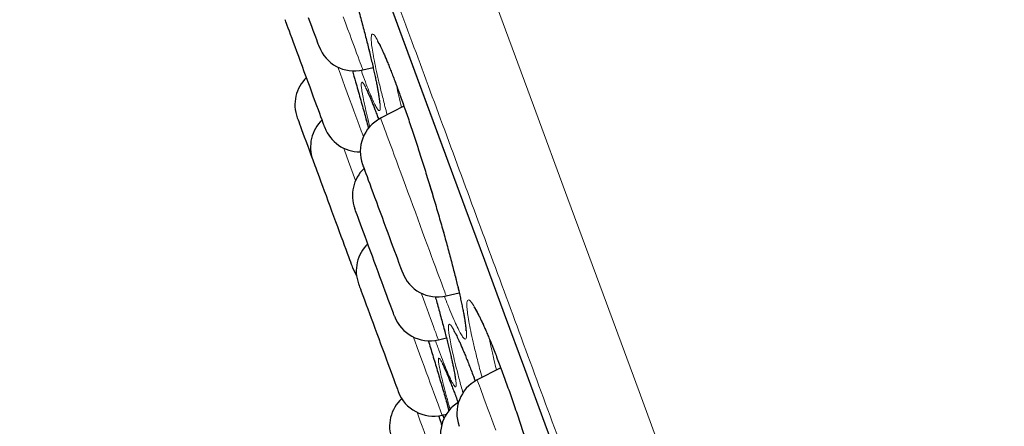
# Model space of a CAD drawing. Header units: millimetres. Extents: x 8 to 976, y 12 to 975.
# Tile 23 of 256: x 57.58 to 70.68, y 833 to 838.42. Entities that reach past the tile are written whole.
import ezdxf

# ---------------------------------------------------------------- set-up
doc = ezdxf.new("R2010")
doc.units = ezdxf.units.MM

msp = doc.modelspace()

# ---------------------------------------------------------------- linework, layer by layer
at = {"color": 7, "linetype": 'Continuous', "lineweight": 30}
for p, q in [((62.145, 837.747), (62.282, 837.779)), ((62.692, 837.264), (62.382, 837.105)), ((63.254, 834.741), (63.428, 834.781)), ((63.15, 834.156), (63.257, 834.182)), ((63.98, 833.783), (63.667, 833.622)), ((63.273, 833.278), (63.291, 833.211)), ((63.2, 833.153), (63.257, 833.167)), ((63.227, 833.109), (63.211, 833.156))]:
    msp.add_line(p, q, dxfattribs=at)
at = {"color": 252, "linetype": 'Continuous', "lineweight": 0}
for p, q in [((63.732, 833.655), (63.707, 833.745)), ((63.274, 833.273), (63.292, 833.212))]:
    msp.add_line(p, q, dxfattribs=at)
at = {"color": 252, "linetype": 'Continuous', "lineweight": 0, "flags": 128}
for points in [[(60.865, 846.901), (61.193, 846.014), (61.537, 845.079), (61.899, 844.1), (62.283, 843.059), (62.683, 841.975), (63.098, 840.85), (63.527, 839.686), (63.97, 838.486), (64.416, 837.275), (64.875, 836.033), (65.343, 834.763), (65.821, 833.467), (66.317, 832.123), (66.82, 830.758), (67.331, 829.374), (67.848, 827.973), (68.369, 826.559), (68.886, 825.16), (69.405, 823.752), (69.926, 822.339), (70.448, 820.924)], [(62.499, 838.648), (62.743, 837.987), (62.991, 837.314), (63.244, 836.629), (63.5, 835.933), (63.761, 835.226), (64.025, 834.51), (64.293, 833.783), (64.565, 833.048), (64.839, 832.304), (65.117, 831.552), (65.397, 830.792), (65.68, 830.025), (65.965, 829.252), (66.253, 828.472), (66.542, 827.687), (66.834, 826.897), (67.127, 826.103), (67.421, 825.305), (67.717, 824.503), (68.013, 823.699), (68.311, 822.893), (68.609, 822.085)], [(61.885, 838.453), (61.914, 838.373), (61.943, 838.296), (61.97, 838.222), (61.996, 838.152), (62.02, 838.087), (62.042, 838.027), (62.062, 837.972), (62.081, 837.922), (62.097, 837.878), (62.111, 837.84), (62.122, 837.809), (62.132, 837.783), (62.139, 837.765), (62.143, 837.753), (62.145, 837.747), (62.145, 837.747)], [(62.153, 836.86), (62.144, 836.884), (62.124, 836.938), (62.102, 836.998), (62.078, 837.062), (62.053, 837.131), (62.026, 837.204), (61.998, 837.28), (61.968, 837.36), (61.938, 837.443), (61.906, 837.528), (61.874, 837.615), (61.842, 837.703), (61.812, 837.784)], [(62.382, 837.105), (62.383, 837.104), (62.385, 837.097), (62.39, 837.083), (62.398, 837.063), (62.408, 837.036), (62.42, 837.003), (62.434, 836.963), (62.451, 836.918), (62.47, 836.867), (62.491, 836.81), (62.513, 836.749), (62.538, 836.682)], [(61.889, 836.707), (61.9, 836.679), (61.927, 836.605), (61.956, 836.527), (61.986, 836.446), (62.016, 836.362), (62.048, 836.277), (62.048, 836.276)], [(62.538, 836.682), (62.564, 836.612), (62.592, 836.537), (62.62, 836.459), (62.65, 836.378), (62.681, 836.294), (62.713, 836.208), (62.745, 836.121), (62.778, 836.032), (62.811, 835.943), (62.844, 835.853), (62.877, 835.764), (62.909, 835.676), (62.941, 835.589), (62.972, 835.504), (63.003, 835.422), (63.032, 835.342), (63.06, 835.266), (63.087, 835.194), (63.112, 835.125), (63.136, 835.062), (63.157, 835.003), (63.177, 834.949), (63.195, 834.901), (63.21, 834.859), (63.224, 834.823), (63.235, 834.794), (63.243, 834.77), (63.249, 834.754), (63.253, 834.744), (63.254, 834.741)], [(63.15, 834.156), (63.15, 834.157), (63.148, 834.162), (63.143, 834.175), (63.136, 834.194), (63.127, 834.219), (63.115, 834.251), (63.101, 834.289), (63.085, 834.333), (63.066, 834.383), (63.046, 834.438), (63.024, 834.499), (63, 834.564), (62.974, 834.634), (62.947, 834.708), (62.921, 834.778)], [(62.817, 834.194), (62.835, 834.142), (62.868, 834.055), (62.899, 833.969), (62.93, 833.885), (62.96, 833.803), (62.989, 833.725), (63.017, 833.65), (63.043, 833.579), (63.068, 833.513), (63.09, 833.451), (63.111, 833.394), (63.13, 833.343), (63.147, 833.297), (63.162, 833.257), (63.174, 833.224), (63.184, 833.197), (63.192, 833.176), (63.197, 833.162), (63.2, 833.155), (63.2, 833.153)], [(63.667, 833.622), (63.668, 833.619), (63.671, 833.61), (63.677, 833.595), (63.685, 833.572), (63.696, 833.543), (63.709, 833.508), (63.724, 833.467), (63.741, 833.42), (63.761, 833.367), (63.782, 833.309), (63.806, 833.246), (63.831, 833.178), (63.857, 833.106), (63.885, 833.031)], [(63.067, 832.649), (63.048, 832.698), (63.018, 832.78), (62.989, 832.859), (62.961, 832.935), (62.935, 833.007), (62.91, 833.074), (62.886, 833.137), (62.867, 833.191)], [(63.885, 833.031), (63.914, 832.952)]]:
    msp.add_lwpolyline(points, dxfattribs=at)
at = {"color": 7, "linetype": 'Continuous', "lineweight": 30, "flags": 128}
for points in [[(62.502, 838.636), (62.746, 837.975), (62.994, 837.302), (63.246, 836.618), (63.503, 835.922), (63.764, 835.216), (64.028, 834.5), (64.295, 833.774), (64.567, 833.039), (64.841, 832.295), (65.118, 831.544), (65.398, 830.785), (65.681, 830.018), (65.966, 829.245), (66.253, 828.466), (66.543, 827.682), (66.834, 826.893), (67.127, 826.099), (67.421, 825.301), (67.716, 824.5), (68.013, 823.697), (68.31, 822.891), (68.608, 822.083)], [(61.419, 838.446), (61.441, 838.386), (61.462, 838.33), (61.481, 838.278), (61.499, 838.231), (61.514, 838.189), (61.528, 838.152), (61.539, 838.121), (61.548, 838.097), (61.555, 838.078), (61.559, 838.066), (61.561, 838.061), (61.561, 838.061)], [(61.639, 836.983), (61.639, 836.984), (61.636, 836.992), (61.631, 837.006), (61.623, 837.026), (61.614, 837.053), (61.602, 837.085), (61.587, 837.124), (61.571, 837.167), (61.553, 837.216), (61.534, 837.269), (61.512, 837.327), (61.49, 837.387), (61.467, 837.451), (61.442, 837.517), (61.417, 837.585), (61.392, 837.654), (61.366, 837.723), (61.341, 837.792), (61.316, 837.86), (61.291, 837.927), (61.267, 837.991), (61.245, 838.053), (61.223, 838.112), (61.203, 838.166), (61.184, 838.217), (61.167, 838.262), (61.153, 838.302), (61.14, 838.337), (61.129, 838.366), (61.121, 838.388), (61.115, 838.404), (61.112, 838.413), (61.111, 838.416)], [(61.272, 837.112), (61.273, 837.109), (61.277, 837.099), (61.283, 837.082), (61.291, 837.059), (61.302, 837.03), (61.315, 836.995), (61.33, 836.954), (61.347, 836.908), (61.366, 836.858), (61.386, 836.803), (61.408, 836.744), (61.431, 836.682), (61.455, 836.617), (61.479, 836.55), (61.479, 836.55)], [(61.488, 836.525), (61.496, 836.504), (61.506, 836.477), (61.519, 836.443), (61.533, 836.404), (61.549, 836.36), (61.568, 836.31), (61.588, 836.256), (61.609, 836.199), (61.631, 836.138), (61.655, 836.074), (61.679, 836.007), (61.705, 835.939), (61.73, 835.871), (61.755, 835.801), (61.781, 835.732), (61.806, 835.664), (61.83, 835.598), (61.854, 835.534), (61.877, 835.472), (61.898, 835.414), (61.918, 835.36), (61.937, 835.31), (61.953, 835.266), (61.968, 835.226), (61.98, 835.192), (61.99, 835.164), (61.998, 835.143), (62.004, 835.127), (62.007, 835.119), (62.008, 835.117)], [(62.142, 836.487), (62.142, 836.487), (62.143, 836.484), (62.147, 836.473), (62.153, 836.457), (62.162, 836.434), (62.173, 836.404), (62.186, 836.369), (62.201, 836.328), (62.218, 836.282), (62.236, 836.231)], [(62.236, 836.231), (62.257, 836.176), (62.278, 836.117), (62.301, 836.055), (62.325, 835.99), (62.35, 835.923), (62.375, 835.855), (62.401, 835.786), (62.426, 835.717), (62.451, 835.648), (62.476, 835.581), (62.501, 835.515), (62.524, 835.451), (62.546, 835.391), (62.567, 835.334), (62.587, 835.281), (62.605, 835.233), (62.621, 835.19), (62.634, 835.152), (62.646, 835.12), (62.656, 835.094), (62.663, 835.075), (62.668, 835.061), (62.67, 835.055), (62.671, 835.054)], [(62.566, 834.47), (62.566, 834.471), (62.564, 834.477), (62.559, 834.49), (62.552, 834.509), (62.543, 834.534), (62.531, 834.566), (62.517, 834.604), (62.501, 834.646), (62.484, 834.694), (62.464, 834.747), (62.443, 834.804), (62.421, 834.864), (62.398, 834.927), (62.373, 834.993), (62.349, 835.06), (62.323, 835.129), (62.298, 835.198), (62.272, 835.267), (62.247, 835.336), (62.222, 835.402), (62.198, 835.467), (62.175, 835.53), (62.154, 835.589), (62.133, 835.644), (62.114, 835.695), (62.097, 835.742), (62.082, 835.783), (62.069, 835.818), (62.058, 835.848), (62.049, 835.871), (62.043, 835.889), (62.039, 835.899), (62.038, 835.903), (62.038, 835.903)], [(62.008, 835.117), (62.032, 835.061), (62.061, 835.013)], [(62.088, 834.9), (62.088, 834.899), (62.09, 834.893), (62.095, 834.88), (62.102, 834.861), (62.112, 834.836), (62.123, 834.804)], [(62.123, 834.804), (62.137, 834.766), (62.153, 834.724), (62.171, 834.676), (62.19, 834.623), (62.211, 834.566), (62.233, 834.506), (62.257, 834.443), (62.281, 834.377), (62.306, 834.31), (62.331, 834.241), (62.357, 834.172), (62.382, 834.103), (62.407, 834.034), (62.432, 833.968), (62.456, 833.903), (62.479, 833.84), (62.501, 833.781), (62.521, 833.726), (62.54, 833.675), (62.557, 833.629), (62.572, 833.587), (62.585, 833.552), (62.596, 833.522), (62.605, 833.499), (62.611, 833.481), (62.615, 833.471), (62.617, 833.467), (62.617, 833.467)]]:
    msp.add_lwpolyline(points, dxfattribs=at)
at = {"color": 7, "linetype": 'Continuous', "lineweight": 30}
for centre, radius, start, end in [((62.031, 838.234), 0.5, 200.2488, 283.2488), ((61.741, 837.285), 0.5, 133.827, 200.2488), ((61.949, 836.723), 0.5, 133.827, 200.2488), ((62.611, 836.66), 0.5, 117.2488, 200.2488), ((62.108, 837.156), 0.5, 200.2488, 270.1249), ((79.863, 843.315), 19.589, 200.203, 200.2791), ((62.507, 836.076), 0.5, 133.827, 200.2488), ((62.557, 835.073), 0.5, 133.827, 200.2488), ((63.14, 835.227), 0.5, 200.2488, 283.2488), ((63.035, 834.643), 0.5, 200.2488, 283.2488), ((63.896, 833.177), 0.5, 117.2488, 200.2488), ((63.086, 833.64), 0.5, 200.2488, 283.2488), ((63.001, 833.004), 0.5, 132.4497, 200.2488), ((63.679, 832.899), 0.5, 121.4076, 200.2488)]:
    msp.add_arc(centre, radius, start, end, dxfattribs=at)
at = {"color": 252, "linetype": 'Continuous', "lineweight": 0}
for points, knots in [([(81.023, 788.723), (81.021, 788.729), (81.017, 788.741), (80.982, 788.836), (80.925, 788.989), (80.846, 789.203), (80.745, 789.476), (80.624, 789.807), (80.481, 790.192), (80.318, 790.635), (80.133, 791.136), (79.927, 791.696), (79.698, 792.315), (79.45, 792.988), (79.182, 793.715), (78.896, 794.489), (78.594, 795.307), (78.277, 796.168), (77.943, 797.074), (77.59, 798.029), (77.22, 799.033), (76.832, 800.085), (76.43, 801.176), (76.013, 802.304), (75.587, 803.461), (75.151, 804.643), (74.706, 805.847), (74.252, 807.079), (73.785, 808.344), (73.308, 809.639), (72.819, 810.963), (72.324, 812.305), (71.823, 813.664), (71.32, 815.027), (70.816, 816.393), (70.313, 817.758), (69.807, 819.128), (69.298, 820.509), (68.785, 821.898), (68.271, 823.293), (67.758, 824.683), (67.248, 826.064), (66.746, 827.427), (66.251, 828.768), (65.765, 830.086), (65.285, 831.386), (64.81, 832.673), (64.341, 833.945), (63.879, 835.198), (63.427, 836.424), (62.986, 837.618), (62.56, 838.772), (62.15, 839.885), (61.755, 840.955), (61.375, 841.986), (61.007, 842.984), (60.652, 843.945), (60.312, 844.866), (59.99, 845.74), (59.686, 846.565), (59.401, 847.336), (59.138, 848.05), (58.895, 848.71), (58.671, 849.316), (58.466, 849.872), (58.28, 850.375), (58.115, 850.824), (57.971, 851.214), (57.849, 851.545), (57.749, 851.814), (57.673, 852.022), (57.618, 852.169), (57.584, 852.261), (57.58, 852.273), (57.578, 852.278)], [0, 0, 0, 0, 0.014, 0.028, 0.042, 0.056, 0.07, 0.08375, 0.0975, 0.11125, 0.125, 0.139, 0.153, 0.167, 0.181, 0.195, 0.20875, 0.2225, 0.23625, 0.25, 0.264, 0.278, 0.292, 0.306, 0.32, 0.33375, 0.3475, 0.36125, 0.375, 0.389, 0.403, 0.417, 0.431, 0.445, 0.45875, 0.4725, 0.48625, 0.5, 0.514, 0.528, 0.542, 0.556, 0.57, 0.58375, 0.5975, 0.61125, 0.625, 0.639, 0.653, 0.667, 0.681, 0.695, 0.70875, 0.7225, 0.73625, 0.75, 0.764, 0.778, 0.792, 0.806, 0.82, 0.83375, 0.8475, 0.86125, 0.875, 0.889, 0.903, 0.917, 0.931, 0.945, 0.95875, 0.9725, 0.98625, 1, 1, 1, 1]), ([(61.385, 840.169), (61.373, 840.215), (61.357, 840.273), (61.327, 840.393), (61.293, 840.528), (61.253, 840.698), (61.219, 840.85), (61.192, 840.982), (61.173, 841.091), (61.16, 841.177), (61.156, 841.238), (61.16, 841.274), (61.17, 841.285), (61.189, 841.269), (61.215, 841.228), (61.248, 841.162), (61.287, 841.071), (61.333, 840.958), (61.383, 840.823), (61.439, 840.668), (61.499, 840.495), (61.562, 840.307), (61.628, 840.105), (61.696, 839.892), (61.764, 839.671), (61.833, 839.445), (61.9, 839.216), (61.966, 838.987), (62.03, 838.761), (62.09, 838.542), (62.145, 838.336), (62.194, 838.146), (62.238, 837.968), (62.278, 837.801), (62.313, 837.647), (62.34, 837.513), (62.36, 837.403), (62.373, 837.315), (62.378, 837.251), (62.375, 837.214), (62.365, 837.202), (62.347, 837.215), (62.321, 837.255), (62.289, 837.319), (62.25, 837.408), (62.204, 837.521), (62.162, 837.633), (62.132, 837.714), (62.122, 837.744)], [0, 0, 0, 0, 0.0153302, 0.0192323, 0.0418513, 0.0645433, 0.0871641, 0.1097698, 0.1324482, 0.1550543, 0.1776162, 0.2002509, 0.2228144, 0.2453943, 0.2680472, 0.2906274, 0.3131111, 0.3356655, 0.3581484, 0.3806777, 0.4032788, 0.4258076, 0.4482826, 0.470828, 0.4933035, 0.5158427, 0.5384534, 0.5609918, 0.5835318, 0.6061434, 0.6286827, 0.6496401, 0.6705964, 0.6932813, 0.7160381, 0.7387197, 0.7613054, 0.7839619, 0.8065458, 0.829164, 0.8518544, 0.8744719, 0.8970126, 0.919625, 0.9421651, 0.9646917, 0.9872908, 1, 1, 1, 1]), ([(62.469, 837.15), (62.459, 837.188), (62.446, 837.237), (62.418, 837.348), (62.384, 837.483), (62.344, 837.651), (62.311, 837.802), (62.285, 837.932), (62.267, 838.04), (62.257, 838.125), (62.255, 838.185), (62.261, 838.22), (62.275, 838.23), (62.297, 838.213), (62.326, 838.171), (62.363, 838.104), (62.406, 838.013), (62.455, 837.899), (62.51, 837.764), (62.569, 837.609), (62.633, 837.435), (62.7, 837.247), (62.769, 837.045), (62.84, 836.833), (62.911, 836.612), (62.982, 836.387), (63.052, 836.158), (63.12, 835.93), (63.186, 835.706), (63.247, 835.488), (63.303, 835.283), (63.352, 835.095), (63.396, 834.918), (63.436, 834.751), (63.47, 834.599), (63.496, 834.467), (63.515, 834.357), (63.525, 834.271), (63.528, 834.208), (63.523, 834.172), (63.509, 834.161), (63.488, 834.175), (63.459, 834.216), (63.423, 834.281), (63.38, 834.37), (63.331, 834.483), (63.282, 834.605), (63.246, 834.697), (63.231, 834.737)], [0, 0, 0, 0, 0.0126997, 0.0164875, 0.0390567, 0.0616981, 0.0842683, 0.1068323, 0.1294691, 0.1520343, 0.1745648, 0.1971679, 0.2196998, 0.2422541, 0.2648814, 0.2874361, 0.309894, 0.3324229, 0.3548807, 0.3773767, 0.3999452, 0.4224416, 0.4448743, 0.4673787, 0.4898105, 0.5122984, 0.5348581, 0.5573457, 0.5798298, 0.6023869, 0.6248718, 0.6457649, 0.6666571, 0.6893038, 0.7120209, 0.7346639, 0.7572117, 0.7798301, 0.802376, 0.8249654, 0.8476269, 0.8702157, 0.8927313, 0.9153185, 0.9378333, 0.9603332, 0.9829038, 1, 1, 1, 1]), ([(62.239, 836.989), (62.236, 837), (62.219, 837.067), (62.193, 837.173), (62.164, 837.302), (62.142, 837.407), (62.128, 837.49), (62.123, 837.548), (62.125, 837.58), (62.135, 837.588), (62.153, 837.569), (62.178, 837.525), (62.211, 837.456), (62.251, 837.364), (62.297, 837.247), (62.333, 837.154), (62.355, 837.094), (62.357, 837.087)], [0, 0, 0, 0, 0.014809, 0.089906, 0.164961, 0.240256, 0.315311, 0.390228, 0.465385, 0.540306, 0.61531, 0.690556, 0.765562, 0.840272, 0.915218, 0.989924, 1, 1, 1, 1]), ([(62.593, 837.54), (62.603, 837.494), (62.623, 837.403), (62.649, 837.299), (62.661, 837.248)], [0, 0, 0, 0, 0.51374, 1, 1, 1, 1]), ([(62.192, 837.076), (62.201, 837.043), (62.211, 837.007), (62.22, 836.974), (62.221, 836.971)], [0, 0, 0, 0, 0.891409, 1, 1, 1, 1]), ([(63.109, 834.73), (63.119, 834.695), (63.147, 834.595), (63.189, 834.442), (63.236, 834.266), (63.279, 834.102), (63.316, 833.951), (63.345, 833.821), (63.367, 833.714), (63.382, 833.63), (63.388, 833.569), (63.387, 833.535), (63.377, 833.526), (63.36, 833.543), (63.335, 833.585), (63.302, 833.653), (63.263, 833.744), (63.217, 833.858), (63.166, 833.993), (63.128, 834.099), (63.109, 834.151)], [0, 0, 0, 0, 0.028751, 0.082142, 0.135534, 0.193342, 0.251332, 0.30913, 0.366682, 0.424415, 0.481964, 0.539613, 0.597447, 0.655096, 0.712559, 0.770205, 0.827666, 0.885118, 0.942753, 1, 1, 1, 1]), ([(63.707, 833.745), (63.705, 833.755), (63.685, 833.829), (63.652, 833.961), (63.612, 834.128), (63.579, 834.276), (63.555, 834.404), (63.538, 834.51), (63.53, 834.592), (63.53, 834.65), (63.538, 834.682), (63.555, 834.69), (63.58, 834.671), (63.613, 834.627), (63.653, 834.559), (63.7, 834.466), (63.753, 834.35), (63.797, 834.248), (63.825, 834.179), (63.832, 834.163)], [0, 0, 0, 0, 0.010154, 0.074785, 0.139622, 0.204255, 0.268893, 0.33374, 0.39838, 0.462949, 0.527724, 0.592297, 0.656958, 0.721827, 0.78649, 0.850882, 0.915478, 0.979868, 1, 1, 1, 1]), ([(63.339, 833.992), (63.337, 833.998), (63.326, 834.047), (63.309, 834.131), (63.292, 834.226), (63.283, 834.298), (63.283, 834.344), (63.291, 834.365), (63.308, 834.36), (63.332, 834.33), (63.364, 834.274), (63.404, 834.195), (63.45, 834.091), (63.503, 833.966), (63.561, 833.82), (63.608, 833.698), (63.636, 833.621), (63.642, 833.604)], [0, 0, 0, 0, 0.0103099, 0.0849421, 0.1598115, 0.2344455, 0.309007, 0.383809, 0.4583726, 0.5327743, 0.6074159, 0.6818214, 0.7563045, 0.8310233, 0.9055071, 0.979704, 1, 1, 1, 1]), ([(63.831, 834.162), (63.839, 834.122), (63.856, 834.035), (63.888, 833.897), (63.913, 833.795), (63.923, 833.754)], [0, 0, 0, 0, 0.33867, 0.727882, 1, 1, 1, 1]), ([(63.478, 833.447), (63.47, 833.478), (63.444, 833.57), (63.408, 833.708), (63.369, 833.861), (63.349, 833.949), (63.339, 833.992)], [0, 0, 0, 0, 0.143674, 0.42885, 0.714839, 1, 1, 1, 1]), ([(63.307, 833.228), (63.304, 833.237), (63.285, 833.304), (63.254, 833.417), (63.218, 833.557), (63.188, 833.676), (63.167, 833.772), (63.154, 833.845), (63.149, 833.893), (63.152, 833.915), (63.163, 833.912), (63.183, 833.884), (63.211, 833.83), (63.246, 833.751), (63.288, 833.65), (63.337, 833.525), (63.379, 833.414), (63.406, 833.338), (63.414, 833.318)], [0, 0, 0, 0, 0.011268, 0.079975, 0.148897, 0.217598, 0.286314, 0.355247, 0.423957, 0.492825, 0.561912, 0.630777, 0.699533, 0.768507, 0.83726, 0.905945, 0.974847, 1, 1, 1, 1])]:
    msp.add_open_spline(points, degree=3, knots=knots, dxfattribs=at)
at = {"color": 7, "linetype": 'Continuous', "lineweight": 30}
for points, knots in [([(61.224, 841.196), (61.224, 841.196), (61.225, 841.195), (61.229, 841.188), (61.236, 841.175), (61.246, 841.157), (61.258, 841.132), (61.272, 841.1), (61.289, 841.061), (61.308, 841.017), (61.328, 840.966), (61.35, 840.91), (61.373, 840.849), (61.397, 840.782), (61.423, 840.71), (61.451, 840.632), (61.479, 840.55), (61.509, 840.464), (61.54, 840.373), (61.571, 840.278), (61.603, 840.181), (61.635, 840.081), (61.668, 839.978), (61.701, 839.873), (61.734, 839.767), (61.767, 839.66), (61.8, 839.552), (61.832, 839.443), (61.865, 839.333), (61.898, 839.222), (61.93, 839.111), (61.962, 839), (61.993, 838.889), (62.024, 838.779), (62.054, 838.671), (62.083, 838.565), (62.111, 838.46), (62.138, 838.359), (62.164, 838.261), (62.188, 838.166), (62.211, 838.075), (62.233, 837.988), (62.253, 837.904), (62.272, 837.824), (62.289, 837.749), (62.305, 837.678), (62.319, 837.612), (62.331, 837.551), (62.342, 837.496), (62.35, 837.447), (62.357, 837.404), (62.362, 837.369), (62.365, 837.343), (62.367, 837.324), (62.368, 837.312), (62.368, 837.306), (62.368, 837.306), (62.368, 837.306)], [0, 0, 0, 0, 0.010713, 0.023035, 0.036972, 0.05237, 0.068956, 0.086414, 0.104455, 0.122848, 0.141421, 0.160054, 0.178669, 0.197625, 0.216808, 0.23618, 0.255703, 0.275343, 0.295065, 0.314833, 0.334611, 0.354363, 0.374065, 0.393688, 0.413223, 0.432655, 0.451954, 0.471325, 0.490796, 0.510357, 0.53, 0.549706, 0.569459, 0.58924, 0.609022, 0.62878, 0.648496, 0.66815, 0.687724, 0.707211, 0.72656, 0.745874, 0.765265, 0.784716, 0.804208, 0.823713, 0.843189, 0.862592, 0.881865, 0.900942, 0.919728, 0.938088, 0.95405, 0.968942, 0.98246, 0.99439, 1, 1, 1, 1]), ([(62.338, 838.133), (62.338, 838.133), (62.338, 838.134), (62.341, 838.13), (62.346, 838.121), (62.355, 838.106), (62.367, 838.085), (62.381, 838.058), (62.397, 838.024), (62.416, 837.983), (62.437, 837.937), (62.459, 837.884), (62.483, 837.826), (62.508, 837.763), (62.535, 837.695), (62.563, 837.621), (62.593, 837.542), (62.623, 837.458), (62.655, 837.37), (62.688, 837.278), (62.721, 837.183), (62.755, 837.084), (62.789, 836.983), (62.823, 836.88), (62.858, 836.775), (62.892, 836.669), (62.926, 836.562), (62.96, 836.454), (62.994, 836.345), (63.028, 836.235), (63.062, 836.125), (63.095, 836.014), (63.127, 835.904), (63.159, 835.794), (63.191, 835.685), (63.221, 835.578), (63.25, 835.473), (63.278, 835.371), (63.305, 835.271), (63.33, 835.175), (63.354, 835.082), (63.377, 834.994), (63.398, 834.908), (63.417, 834.827), (63.435, 834.75), (63.451, 834.677), (63.466, 834.608), (63.479, 834.545), (63.49, 834.488), (63.499, 834.436), (63.506, 834.391), (63.511, 834.353), (63.515, 834.322), (63.517, 834.3), (63.517, 834.286), (63.517, 834.278), (63.517, 834.277), (63.517, 834.277)], [0, 0, 0, 0, 0.004499, 0.016075, 0.029187, 0.043785, 0.059687, 0.076627, 0.09432, 0.112513, 0.131003, 0.149639, 0.168215, 0.187054, 0.206162, 0.225493, 0.245011, 0.264673, 0.284443, 0.304285, 0.324166, 0.344042, 0.363882, 0.383661, 0.403362, 0.422964, 0.442446, 0.461825, 0.481336, 0.500945, 0.520646, 0.540421, 0.560255, 0.58013, 0.600022, 0.619905, 0.639757, 0.659553, 0.679279, 0.698919, 0.718457, 0.737864, 0.757298, 0.776797, 0.796346, 0.815917, 0.835471, 0.854963, 0.874342, 0.893539, 0.912465, 0.931, 0.948975, 0.96419, 0.978167, 0.990684, 1, 1, 1, 1]), ([(62.006, 837.736), (62.02, 837.687), (62.056, 837.563), (62.11, 837.372), (62.159, 837.199), (62.184, 837.105), (62.192, 837.076)], [0, 0, 0, 0, 0.209231, 0.53245, 0.854666, 1, 1, 1, 1]), ([(62.182, 837.506), (62.182, 837.506), (62.181, 837.507), (62.184, 837.504), (62.188, 837.496), (62.196, 837.482), (62.206, 837.461), (62.218, 837.434), (62.233, 837.401), (62.25, 837.361), (62.269, 837.314), (62.29, 837.262), (62.312, 837.205), (62.335, 837.147), (62.35, 837.106), (62.357, 837.087)], [0, 0, 0, 0, 0.013366, 0.068512, 0.132214, 0.204253, 0.283555, 0.368526, 0.45748, 0.548979, 0.641929, 0.735537, 0.829214, 0.922753, 1, 1, 1, 1]), ([(62.191, 837.079), (62.2, 837.047), (62.21, 837.011), (62.22, 836.976), (62.221, 836.97)], [0, 0, 0, 0, 0.854693, 1, 1, 1, 1]), ([(63.109, 834.73), (63.116, 834.705), (63.133, 834.645), (63.157, 834.556), (63.183, 834.462), (63.207, 834.373), (63.23, 834.286), (63.252, 834.204), (63.272, 834.125), (63.29, 834.051), (63.307, 833.981), (63.323, 833.916), (63.336, 833.857), (63.348, 833.803), (63.357, 833.755), (63.365, 833.714), (63.371, 833.68), (63.375, 833.655), (63.377, 833.637), (63.378, 833.626), (63.378, 833.621), (63.378, 833.621), (63.378, 833.622)], [0, 0, 0, 0, 0.043299, 0.100076, 0.156595, 0.212727, 0.268722, 0.324947, 0.381358, 0.437898, 0.494496, 0.551024, 0.60736, 0.663344, 0.718779, 0.773383, 0.826765, 0.873069, 0.916099, 0.954874, 0.988693, 1, 1, 1, 1]), ([(63.625, 834.589), (63.625, 834.589), (63.625, 834.589), (63.628, 834.585), (63.635, 834.576), (63.645, 834.56), (63.657, 834.539), (63.673, 834.511), (63.691, 834.476), (63.711, 834.435), (63.733, 834.388), (63.757, 834.336), (63.782, 834.278), (63.809, 834.215), (63.827, 834.17), (63.837, 834.148)], [0, 0, 0, 0, 0.029704, 0.086929, 0.151214, 0.222279, 0.299274, 0.381009, 0.466212, 0.553748, 0.642683, 0.732335, 0.822196, 0.912254, 1, 1, 1, 1]), ([(63.355, 834.278), (63.355, 834.278), (63.356, 834.278), (63.359, 834.272), (63.365, 834.262), (63.375, 834.245), (63.387, 834.222), (63.402, 834.192), (63.419, 834.155), (63.439, 834.112), (63.46, 834.063), (63.484, 834.007), (63.509, 833.945), (63.536, 833.879), (63.564, 833.807), (63.594, 833.731), (63.62, 833.663), (63.636, 833.619), (63.642, 833.604)], [0, 0, 0, 0, 0.028246, 0.072684, 0.123402, 0.178157, 0.238306, 0.302742, 0.370507, 0.440755, 0.512803, 0.586122, 0.660291, 0.73495, 0.809833, 0.884641, 0.959165, 1, 1, 1, 1]), ([(63.016, 834.144), (63.036, 834.079), (63.077, 833.944), (63.136, 833.747), (63.194, 833.55), (63.241, 833.391), (63.265, 833.303), (63.274, 833.273)], [0, 0, 0, 0, 0.205531, 0.426502, 0.647472, 0.881001, 1, 1, 1, 1]), ([(63.832, 834.163), (63.846, 834.128), (63.882, 834.041), (63.943, 833.884), (64.013, 833.695), (64.086, 833.493), (64.16, 833.281), (64.235, 833.061), (64.309, 832.835), (64.382, 832.608), (64.452, 832.381), (64.519, 832.158), (64.582, 831.942), (64.639, 831.739), (64.689, 831.553), (64.73, 831.393), (64.751, 831.303), (64.761, 831.263)], [0, 0, 0, 0, 0.048219, 0.118544, 0.188642, 0.258517, 0.328612, 0.398487, 0.468503, 0.538745, 0.608759, 0.678745, 0.748957, 0.818944, 0.883933, 0.948921, 1, 1, 1, 1]), ([(63.2, 833.841), (63.2, 833.841), (63.2, 833.842), (63.202, 833.839), (63.206, 833.832), (63.213, 833.819), (63.222, 833.8), (63.234, 833.774), (63.248, 833.741), (63.265, 833.702), (63.284, 833.657), (63.304, 833.606), (63.327, 833.549), (63.351, 833.486), (63.377, 833.418), (63.398, 833.361), (63.41, 833.327), (63.413, 833.318)], [0, 0, 0, 0, 0.004491, 0.051681, 0.106615, 0.169099, 0.238066, 0.31194, 0.389094, 0.468205, 0.548254, 0.630645, 0.714461, 0.799385, 0.88516, 0.971562, 1, 1, 1, 1]), ([(63.153, 833.148), (63.157, 833.134), (63.171, 833.091), (63.186, 833.045), (63.196, 833.014)], [0, 0, 0, 0, 0.323493, 1, 1, 1, 1])]:
    msp.add_open_spline(points, degree=3, knots=knots, dxfattribs=at)

doc.saveas('drawing.dxf')
